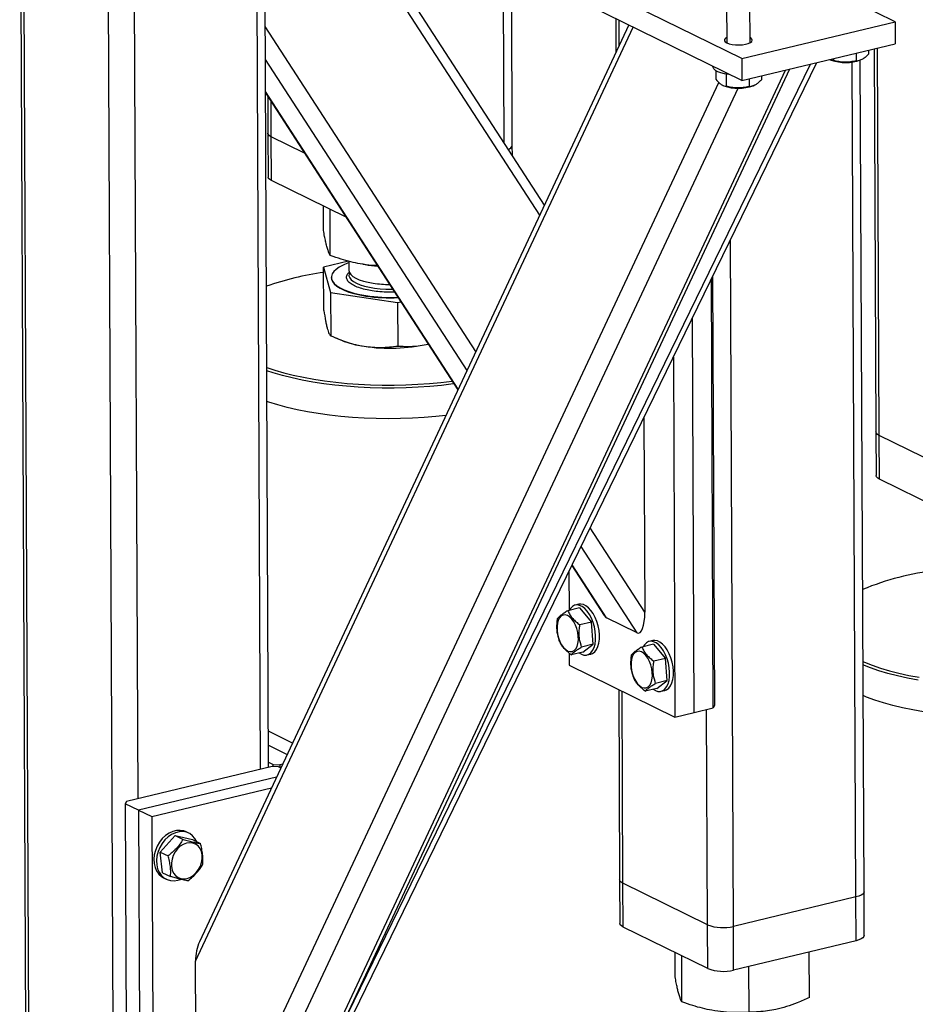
# Model space of a CAD drawing. Header units: millimetres. Extents: x 5 to 589, y 5 to 415.
# Tile 49 of 106: x 398 to 409, y 272 to 284. Entities that reach past the tile are written whole.
import ezdxf

# ---------------------------------------------------------------- set-up
doc = ezdxf.new("R2010")
doc.units = ezdxf.units.MM
doc.layers.add('TRAIT-FORT', color=4, linetype='Continuous', lineweight=25)

msp = doc.modelspace()

# ---------------------------------------------------------------- linework, layer by layer
at = {"layer": 'TRAIT-FORT', "color": 4, "linetype": 'Continuous', "lineweight": 25}
for p, q in [((398.14963, 287.42875), (398.24414, 266.27146)), ((398.28461, 266.22739), (398.18999, 287.40894)), ((399.32342, 265.71752), (399.2288, 286.89907)), ((404.59389, 281.62991), (401.24306, 286.79882)), ((399.60275, 274.34556), (399.54737, 286.74271)), ((401.10757, 274.70631), (401.05363, 286.7809)), ((401.20647, 274.73002), (401.15263, 286.78254)), ((404.53602, 281.50645), (401.15289, 286.7252)), ((407.01834, 283.42966), (403.44741, 285.18233)), ((407.01954, 283.16113), (403.44861, 284.9138)), ((404.1007, 282.39069), (404.09126, 284.50267)), ((404.19981, 282.36645), (404.19021, 284.51675)), ((406.83093, 284.12056), (406.83315, 283.62363)), ((407.11886, 283.62491), (407.11664, 284.12183)), ((408.89936, 283.88059), (408.43483, 284.10859)), ((405.47067, 283.92134), (405.47253, 283.50467)), ((405.51242, 283.58979), (405.51103, 283.90153)), ((400.30927, 272.35105), (405.68305, 283.8171)), ((405.63094, 283.84268), (400.35603, 272.58758)), ((403.75235, 279.83431), (401.16585, 283.82419)), ((407.01834, 283.42966), (408.89936, 283.88059)), ((408.89936, 283.88059), (408.90056, 283.61206)), ((407.01954, 283.16113), (408.90056, 283.61206)), ((408.57468, 283.53394), (408.5749, 283.48602)), ((408.64452, 283.55068), (408.66553, 278.84886)), ((408.70599, 278.80479), (408.68475, 283.56033)), ((403.64342, 279.60188), (401.16765, 283.42095)), ((407.01834, 283.42966), (407.01954, 283.16113)), ((408.10242, 283.41725), (408.1158, 283.41168)), ((408.14406, 283.43071), (408.14416, 283.40766)), ((408.42391, 283.4978), (408.42433, 283.40463)), ((408.51866, 273.20409), (408.47306, 283.41273)), ((408.47436, 283.41328), (408.48554, 283.41806)), ((401.00544, 269.31341), (407.55568, 283.28966)), ((401.09842, 269.41081), (407.609, 283.30244)), ((401.83093, 270.85093), (407.94119, 283.38208)), ((402.08165, 271.50874), (407.8619, 283.36307)), ((406.663, 283.33612), (406.66302, 283.33299)), ((408.41994, 273.13933), (408.37416, 283.38839)), ((406.69737, 283.28449), (406.69786, 283.17643)), ((406.82679, 283.23957), (406.82745, 283.09201)), ((407.1072, 283.18215), (407.10761, 283.08898)), ((407.25797, 283.21829), (407.25818, 283.17037)), ((400.32223, 269.45005), (406.73657, 283.13634)), ((400.46465, 269.18376), (406.97159, 283.06763)), ((406.78571, 283.1016), (406.79908, 283.09603)), ((407.15764, 283.09763), (407.16883, 283.10241)), ((403.53661, 279.37399), (401.16941, 283.02558)), ((401.16949, 283.00835), (403.53196, 279.36406)), ((401.19702, 282.96588), (401.19904, 282.51354)), ((401.23951, 282.46946), (401.23757, 282.90333)), ((401.19904, 282.51354), (401.20144, 281.97647)), ((401.64918, 282.26839), (401.23951, 282.46946)), ((401.24191, 281.9324), (401.23951, 282.46946)), ((404.20039, 282.2369), (404.19981, 282.36645)), ((402.15869, 281.48243), (401.24191, 281.9324)), ((401.88066, 281.32116), (401.87933, 281.61955)), ((401.96465, 281.01295), (401.96212, 281.57891)), ((406.91512, 272.77859), (406.8775, 281.20062)), ((402.18697, 280.94388), (401.88268, 280.86905)), ((402.19182, 280.94254), (402.19232, 280.83094)), ((402.36263, 280.90597), (402.39125, 280.90135)), ((401.88268, 280.86905), (401.96667, 280.56085)), ((401.88506, 280.33619), (401.88268, 280.86905)), ((406.65881, 280.75212), (406.68232, 275.48844)), ((401.97685, 280.74499), (401.97687, 280.73962)), ((406.66776, 275.46123), (406.64426, 280.72228)), ((401.96667, 280.56085), (402.791, 280.43467)), ((401.96667, 280.56085), (401.96905, 280.02798)), ((402.791, 280.43467), (402.83147, 280.44462)), ((402.791, 280.43467), (402.79338, 279.9018)), ((406.43263, 275.40487), (406.41102, 280.24394)), ((402.02974, 280.00163), (402.09989, 279.97242)), ((406.17777, 279.7656), (406.19751, 275.3485)), ((405.81667, 279.02504), (405.82736, 276.63345)), ((408.66553, 278.84886), (408.66793, 278.3118)), ((409.74481, 278.29492), (408.70599, 278.80479)), ((408.70839, 278.26772), (408.70599, 278.80479)), ((409.74721, 277.75786), (408.70839, 278.26772)), ((405.82736, 276.63345), (405.15571, 277.66951)), ((405.73131, 276.38115), (405.04427, 277.44096)), ((404.89386, 277.13251), (404.89599, 276.65666)), ((404.93024, 277.2071), (405.32626, 276.59621)), ((405.35799, 276.56438), (404.935, 277.21687)), ((405.0235, 276.68723), (404.88253, 276.65343)), ((405.0181, 276.73293), (404.97107, 276.72165)), ((405.0235, 276.68723), (405.1707, 276.51261)), ((405.73131, 276.38115), (405.35799, 276.56438)), ((405.1707, 276.51261), (405.02973, 276.47882)), ((405.19155, 276.24141), (405.1707, 276.51261)), ((405.92706, 276.28679), (405.88004, 276.27552)), ((405.19155, 276.24141), (405.05058, 276.20762)), ((405.06518, 276.14483), (405.19155, 276.24141)), ((405.93246, 276.24109), (405.79149, 276.2073)), ((405.93246, 276.24109), (406.07967, 276.06648)), ((404.89833, 276.13212), (404.89899, 275.98584)), ((405.06518, 276.14483), (404.92421, 276.11103)), ((405.11761, 276.1104), (405.16463, 276.12167)), ((406.07967, 276.06648), (405.9387, 276.03269)), ((406.10051, 275.79528), (406.07967, 276.06648)), ((404.89899, 275.98584), (406.19751, 275.3485)), ((405.50745, 275.68719), (405.51789, 273.35117)), ((405.97415, 275.69869), (405.83318, 275.6649)), ((406.10051, 275.79528), (405.95954, 275.76149)), ((405.97415, 275.69869), (406.10051, 275.79528)), ((406.02657, 275.66426), (406.0736, 275.67554)), ((405.55835, 273.3071), (405.54781, 275.66738)), ((406.43263, 275.40487), (406.66776, 275.46123)), ((406.59717, 272.79723), (406.58536, 275.44148)), ((406.68232, 275.48844), (406.66776, 275.46123)), ((406.19751, 275.3485), (406.43263, 275.40487)), ((401.5002, 275.02891), (401.20449, 275.17405)), ((401.20525, 275.0019), (401.43475, 274.88926)), ((401.24865, 274.74013), (399.46167, 274.31174)), ((401.20618, 274.79532), (401.26321, 274.76733)), ((401.32813, 274.73547), (401.24865, 274.74013)), ((401.26321, 274.76733), (401.3427, 274.76267)), ((401.26333, 274.73927), (401.26321, 274.76733)), ((401.35622, 274.72168), (401.32813, 274.73547)), ((401.37957, 274.77151), (401.3427, 274.76267)), ((401.3427, 274.76267), (401.34285, 274.72824)), ((401.30444, 274.61121), (399.60943, 274.20487)), ((399.77174, 274.1252), (401.24183, 274.47762)), ((399.46167, 274.31174), (399.44711, 274.28454)), ((399.44711, 274.28454), (399.4735, 268.37686)), ((399.60943, 274.20487), (399.44711, 274.28454)), ((399.60943, 274.20487), (399.63582, 268.2972)), ((399.60943, 274.20487), (399.77174, 274.1252)), ((399.77174, 274.1252), (399.79813, 268.21753)), ((400.05909, 273.89456), (399.87572, 273.69147)), ((400.05909, 273.89456), (400.1564, 273.8468)), ((400.05909, 273.89456), (400.27213, 273.84294)), ((400.22723, 273.92198), (400.19477, 273.93792)), ((400.27213, 273.84294), (400.36944, 273.79517)), ((399.87572, 273.69147), (399.97303, 273.64371)), ((399.90539, 273.43676), (399.87572, 273.69147)), ((399.90539, 273.43676), (400.0027, 273.389)), ((399.91782, 273.37365), (399.95028, 273.35771)), ((405.51789, 273.35117), (405.52029, 272.81411)), ((406.59717, 272.79723), (405.55835, 273.3071)), ((405.56075, 272.77004), (405.55835, 273.3071)), ((408.41994, 273.13933), (406.91512, 272.77859)), ((408.42234, 272.60227), (408.41994, 273.13933)), ((408.52106, 272.66703), (408.51866, 273.20409)), ((406.59957, 272.26017), (406.59717, 272.79723)), ((406.91752, 272.24153), (406.91512, 272.77859)), ((406.59957, 272.26017), (405.56075, 272.77004)), ((408.42234, 272.60227), (406.91752, 272.24153)), ((406.19951, 272.1588), (406.19817, 272.45718)), ((406.2835, 271.85059), (406.28097, 272.41654)), ((407.84816, 271.90645), (407.84567, 272.46403)), ((400.32223, 269.45005), (400.30927, 272.35105)), ((407.10782, 271.72441), (407.10531, 272.28655))]:
    msp.add_line(p, q, dxfattribs=at)
at = {"layer": 'TRAIT-FORT', "color": 4, "linetype": 'Continuous', "lineweight": 25, "flags": 128}
for points in [[(406.83286, 283.68836), (406.81804, 283.67887), (406.80635, 283.6647), (406.80532, 283.65003), (406.815, 283.63577), (406.83478, 283.62282)], [(406.83478, 283.62282), (406.86344, 283.61199), (406.89915, 283.60397), (406.93969, 283.59926), (406.9825, 283.59815), (407.02489, 283.60072), (407.0642, 283.60681), (407.09796, 283.61602), (407.12405, 283.62778), (407.14083, 283.64136), (407.14724, 283.6559), (407.14288, 283.67048), (407.12803, 283.6842), (407.11857, 283.68964)], [(406.80678, 283.24356), (406.76238, 283.25523), (406.72489, 283.26945), (406.69551, 283.28575), (406.67519, 283.30362), (406.66458, 283.32248), (406.66302, 283.33299)], [(406.87387, 283.23263), (406.85666, 283.2348), (406.80678, 283.24356)], [(401.23951, 282.46946), (401.21779, 282.48276), (401.20413, 282.49729), (401.19907, 282.51247), (401.19904, 282.51354)], [(401.23951, 282.46946), (401.21779, 282.48276), (401.20413, 282.49729), (401.19907, 282.51247), (401.19904, 282.51354)], [(401.24191, 281.9324), (401.22019, 281.9457), (401.20653, 281.96022), (401.20146, 281.97541), (401.20144, 281.97647)], [(402.19191, 280.92297), (402.1762, 280.9174), (402.12063, 280.89453), (402.07329, 280.86962), (402.03484, 280.843), (402.00583, 280.81505), (401.98666, 280.78616), (401.97761, 280.75674), (401.97879, 280.7272), (401.99019, 280.69796), (402.01166, 280.66942), (402.04289, 280.64199), (402.08344, 280.61605), (402.13274, 280.59197), (402.19011, 280.57008), (402.25473, 280.55069), (402.3257, 280.53407), (402.40202, 280.52047)], [(402.19232, 280.83094), (402.19246, 280.82719), (402.1991, 280.80282), (402.21562, 280.77903), (402.2417, 280.75631), (402.27682, 280.73508), (402.32031, 280.71576), (402.37132, 280.69873), (402.42886, 280.68431), (402.4918, 280.6728)], [(402.19954, 280.80191), (402.1943, 280.78744), (402.19344, 280.76293), (402.20257, 280.73866), (402.22152, 280.7151), (402.24991, 280.69271), (402.2872, 280.67192), (402.33266, 280.65314), (402.38539, 280.63673), (402.44439, 280.62302), (402.5085, 280.61226), (402.57646, 280.60468), (402.64697, 280.60041), (402.71864, 280.59954), (402.73091, 280.59974)], [(401.97687, 280.73962), (401.97881, 280.72183), (401.99022, 280.69259), (402.01168, 280.66405), (402.04291, 280.63662), (402.08346, 280.61068), (402.13277, 280.5866), (402.19013, 280.56471), (402.25475, 280.54532), (402.32572, 280.5287), (402.40204, 280.51509)], [(401.18455, 279.63792), (401.28203, 279.60579), (401.39302, 279.57386), (401.51028, 279.54464), (401.63326, 279.51828), (401.76137, 279.4949), (401.894, 279.47462), (402.03052, 279.45752), (402.17027, 279.4437), (402.3126, 279.43322), (402.45682, 279.42612), (402.60224, 279.42244), (402.74817, 279.4222), (402.89392, 279.42541), (403.03879, 279.43203), (403.18209, 279.44205), (403.32315, 279.45542), (403.46128, 279.47207), (403.46189, 279.47215)], [(403.48413, 279.43783), (403.47155, 279.43613), (403.33156, 279.41926), (403.1886, 279.40572), (403.04336, 279.39556), (402.89653, 279.38884), (402.74881, 279.3856), (402.6009, 279.38584), (402.45352, 279.38956), (402.30735, 279.39676), (402.16311, 279.40738), (402.02146, 279.42139), (401.8831, 279.43872), (401.74868, 279.45928), (401.61884, 279.48297), (401.49419, 279.50969), (401.37534, 279.5393), (401.26285, 279.57167), (401.18473, 279.59706)], [(403.38432, 279.04905), (403.26209, 279.03613), (403.1179, 279.02427), (402.97178, 279.01583), (402.82442, 279.01084), (402.67652, 279.00934), (402.52878, 279.01132), (402.38192, 279.01679), (402.23663, 279.0257), (402.0936, 279.03803), (401.95351, 279.0537), (401.81704, 279.07266), (401.68483, 279.0948), (401.55751, 279.12002), (401.43569, 279.1482), (401.31995, 279.1792), (401.21084, 279.21289), (401.18641, 279.22111)], [(408.70599, 278.80479), (408.68428, 278.81809), (408.67062, 278.83261), (408.66555, 278.84779), (408.66553, 278.84886)], [(408.70599, 278.80479), (408.68428, 278.81809), (408.67062, 278.83261), (408.66555, 278.84779), (408.66553, 278.84886)], [(408.70839, 278.26772), (408.68668, 278.28102), (408.67302, 278.29555), (408.66795, 278.31073), (408.66793, 278.3118)], [(405.0224, 276.13457), (405.04759, 276.11971), (405.07942, 276.1094), (405.11011, 276.10894), (405.13869, 276.11835), (405.16424, 276.13733), (405.18594, 276.16527), (405.20309, 276.20126), (405.21513, 276.24416), (405.22168, 276.29258), (405.22254, 276.34497), (405.21766, 276.39965), (405.20722, 276.45485), (405.19154, 276.5088), (405.17113, 276.55977), (405.14664, 276.60612), (405.11887, 276.64636), (405.0887, 276.6792), (405.0571, 276.70358), (405.0251, 276.71872), (404.99371, 276.72412), (404.96395, 276.71963), (404.93678, 276.70538), (404.91306, 276.68182), (404.89717, 276.65694)], [(405.16463, 276.12167), (405.18572, 276.12962), (405.21127, 276.1486), (405.23297, 276.17654), (405.25011, 276.21253), (405.26215, 276.25543), (405.26871, 276.30386), (405.26956, 276.35625), (405.26469, 276.41092), (405.25424, 276.46612), (405.23856, 276.52007), (405.21815, 276.57104), (405.19367, 276.6174), (405.16589, 276.65764), (405.13572, 276.69047), (405.10413, 276.71485), (405.07212, 276.72999), (405.04074, 276.7354), (405.0181, 276.73293)], [(404.7498, 276.41363), (404.75621, 276.36643), (404.76801, 276.31967), (404.7847, 276.2754), (404.80554, 276.23555), (404.82963, 276.20187), (404.8559, 276.17582), (404.88322, 276.15854), (404.91039, 276.15079), (404.93621, 276.15291), (404.95957, 276.16481), (404.97944, 276.18596), (404.99496, 276.21544), (405.00544, 276.25196), (405.01042, 276.29393), (405.0097, 276.33951), (405.00329, 276.38671), (404.99149, 276.43347), (404.9748, 276.47774), (404.95396, 276.51758), (404.92987, 276.55127), (404.9036, 276.57732), (404.87628, 276.5946), (404.84911, 276.60234), (404.82329, 276.60022), (404.79993, 276.58833), (404.78006, 276.56718), (404.76454, 276.5377), (404.75406, 276.50118), (404.74908, 276.45921), (404.7498, 276.41363)], [(406.0736, 275.67554), (406.09468, 275.68349), (406.12023, 275.70247), (406.14193, 275.7304), (406.15908, 275.7664), (406.17112, 275.8093), (406.17767, 275.85772), (406.17852, 275.91011), (406.17365, 275.96479), (406.16321, 276.01999), (406.14753, 276.07394), (406.12712, 276.12491), (406.10263, 276.17126), (406.07486, 276.2115), (406.04469, 276.24434), (406.01309, 276.26872), (405.98109, 276.28385), (405.9497, 276.28926), (405.92706, 276.28679)], [(405.93136, 275.68843), (405.95656, 275.67358), (405.98838, 275.66326), (406.01908, 275.6628), (406.04766, 275.67221), (406.07321, 275.69119), (406.0949, 275.71913), (406.11205, 275.75513), (406.12409, 275.79803), (406.13065, 275.84645), (406.1315, 275.89884), (406.12663, 275.95351), (406.11618, 276.00871), (406.1005, 276.06267), (406.08009, 276.11364), (406.0556, 276.15999), (406.02783, 276.20023), (405.99766, 276.23307), (405.96607, 276.25744), (405.93406, 276.27258), (405.90268, 276.27799), (405.87292, 276.27349), (405.84574, 276.25924), (405.82202, 276.23569), (405.80613, 276.21081)], [(405.65877, 275.96749), (405.66517, 275.9203), (405.67698, 275.87354), (405.69366, 275.82927), (405.71451, 275.78942), (405.73859, 275.75573), (405.76487, 275.72968), (405.79218, 275.71241), (405.81935, 275.70466), (405.84518, 275.70678), (405.86854, 275.71867), (405.88841, 275.73982), (405.90392, 275.7693), (405.9144, 275.80583), (405.91939, 275.84779), (405.91866, 275.89337), (405.91226, 275.94057), (405.90045, 275.98733), (405.88376, 276.0316), (405.86292, 276.07145), (405.83884, 276.10513), (405.81256, 276.13118), (405.78524, 276.14846), (405.75808, 276.15621), (405.73225, 276.15409), (405.70889, 276.1422), (405.68902, 276.12105), (405.67351, 276.09157), (405.66303, 276.05504), (405.65804, 276.01307), (405.65877, 275.96749)], [(408.50604, 276.02999), (408.52441, 276.02209), (408.6194, 275.98462), (408.72181, 275.9495), (408.83115, 275.91691), (408.9469, 275.887), (409.0685, 275.85992), (409.19539, 275.83578)], [(409.18225, 275.80023), (409.05365, 275.82469), (408.9304, 275.85215), (408.81309, 275.88246), (408.70228, 275.91549), (408.59848, 275.95108), (408.50623, 275.98736)], [(410.54801, 275.35716), (410.40151, 275.34958), (410.25395, 275.34546), (410.10603, 275.34483), (409.95844, 275.34769), (409.81191, 275.35401), (409.66712, 275.36379), (409.52476, 275.37696), (409.38552, 275.39346), (409.25005, 275.41322), (409.119, 275.43614), (408.993, 275.46211), (408.87265, 275.49101), (408.75852, 275.5227), (408.65115, 275.55703), (408.55106, 275.59384), (408.50791, 275.61142)], [(400.19477, 273.93792), (400.16479, 273.94958), (400.12112, 273.9572), (400.07537, 273.95513), (400.02901, 273.94345), (399.98352, 273.92251), (399.94038, 273.89301), (399.90095, 273.85587), (399.86652, 273.81231), (399.83819, 273.76372), (399.81687, 273.71165)], [(400.32417, 273.81739), (400.30232, 273.85661), (400.27283, 273.89062), (400.23743, 273.91658), (400.19725, 273.93365), (400.15359, 273.94127), (400.10784, 273.9392), (400.06147, 273.92751), (400.01599, 273.90658), (399.97284, 273.87707), (399.93342, 273.83994), (399.89899, 273.79638), (399.87066, 273.74778), (399.84934, 273.69572)], [(400.01408, 273.51214), (400.02327, 273.47014), (400.04029, 273.43312), (400.06439, 273.4027), (400.09452, 273.38021), (400.12937, 273.36663), (400.16741, 273.36255), (400.20697, 273.36815), (400.24633, 273.38319), (400.28378, 273.40701), (400.31766, 273.43857), (400.34651, 273.47649), (400.36906, 273.51911), (400.38432, 273.56457), (400.39163, 273.61088), (400.39067, 273.65603), (400.38148, 273.69802), (400.36446, 273.73504), (400.34036, 273.76546), (400.31023, 273.78795), (400.27539, 273.80154), (400.23735, 273.80561), (400.19778, 273.80001), (400.15842, 273.78497), (400.12098, 273.76115), (400.08709, 273.72959), (400.05825, 273.69167), (400.0357, 273.64905), (400.02044, 273.60359), (400.01312, 273.55728), (400.01408, 273.51214)], [(399.81687, 273.71165), (399.80325, 273.6578), (399.79776, 273.60387), (399.80058, 273.55162), (399.81161, 273.50271), (399.83051, 273.45872), (399.85667, 273.42107), (399.88925, 273.39096), (399.91782, 273.37365)], [(399.84934, 273.69572), (399.83571, 273.64186), (399.83022, 273.58794), (399.83304, 273.53568), (399.84408, 273.48678), (399.86298, 273.44279), (399.88913, 273.40514), (399.92171, 273.37503), (399.95965, 273.35343), (400.00174, 273.34104), (400.04663, 273.33825), (400.09288, 273.34515), (400.12272, 273.35466)], [(405.55835, 273.3071), (405.53664, 273.3204), (405.52298, 273.33492), (405.51791, 273.35011), (405.51789, 273.35117)], [(405.55835, 273.3071), (405.53664, 273.3204), (405.52298, 273.33492), (405.51791, 273.35011), (405.51789, 273.35117)], [(408.51866, 273.20409), (408.51492, 273.18988), (408.50256, 273.17513), (408.48204, 273.16144), (408.45414, 273.14935), (408.41994, 273.13933)], [(408.51866, 273.20409), (408.51492, 273.18988), (408.50256, 273.17513), (408.48204, 273.16144), (408.45414, 273.14935), (408.41994, 273.13933)], [(405.56075, 272.77004), (405.53903, 272.78334), (405.52538, 272.79786), (405.52031, 272.81304), (405.52029, 272.81411)], [(408.52106, 272.66703), (408.51732, 272.65282), (408.50496, 272.63806), (408.48444, 272.62438), (408.45654, 272.61229), (408.42234, 272.60227)]]:
    msp.add_lwpolyline(points, dxfattribs=at)
at = {"layer": 'TRAIT-FORT', "color": 4, "linetype": 'Continuous', "lineweight": 25}
for centre, radius, start, end in [((408.29285, 283.90997), 0.52881, 250.438421, 290.073456), ((406.97614, 283.59432), 0.52881, 250.438421, 290.073456), ((404.13124, 282.38605), 0.07132, 284.050079, 344.049274), ((402.67279, 282.65753), 1.7786, 260.892167, 265.945474), ((402.39116, 277.14314), 3.69738, 97.900129, 109.120047), ((402.69691, 282.04845), 1.39086, 261.519744, 269.855659), ((402.69852, 282.53403), 2.03527, 261.623293, 272.714087), ((402.69861, 282.52929), 2.03591, 261.624039, 272.805965), ((402.54913, 281.11761), 1.23015, 248.580607, 262.168414), ((402.69875, 281.98339), 2.10846, 261.346197, 282.743131), ((409.81217, 273.73149), 3.44145, 96.739142, 112.375685), ((406.7865, 273.30556), 0.54244, 249.57226, 283.717287), ((406.78889, 272.76849), 0.54244, 249.57226, 283.717287)]:
    msp.add_arc(centre, radius, start, end, dxfattribs=at)
for centre, major_axis, ratio, start_param, end_param in [((405.35664, 276.86448), (-0.01848, 0.30383), 0.3147463, 2.63346687, 2.96450316), ((405.72997, 276.68125), (-0.01848, 0.30383), 0.3147463, 2.96450316, 4.53529948), ((400.45035, 272.38487), (0.01843, 0.30188), 0.46333993, 0.86324316, 1.71129298)]:
    msp.add_ellipse(centre, major_axis=major_axis, ratio=ratio, start_param=start_param, end_param=end_param, dxfattribs=at)
for points, knots in [([(408.10209, 283.418), (408.11181, 283.41439), (408.12603, 283.40911), (408.13981, 283.40801), (408.14416, 283.40766)], [0, 0, 0, 0, 0.683984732, 1, 1, 1, 1]), ([(408.42433, 283.40463), (408.43742, 283.4058), (408.4639, 283.40818), (408.50306, 283.42499), (408.54045, 283.45161), (408.56335, 283.47448), (408.5749, 283.48602)], [0, 0, 0, 0, 0.26460494, 0.53494775, 0.76534313, 1, 1, 1, 1]), ([(408.42433, 283.40463), (408.40004, 283.399), (408.35093, 283.38763), (408.27811, 283.38406), (408.20846, 283.39121), (408.16573, 283.40214), (408.14416, 283.40766)], [0, 0, 0, 0, 0.26460494, 0.53494775, 0.76534312, 1, 1, 1, 1]), ([(406.69786, 283.17643), (406.71438, 283.15754), (406.74171, 283.12628), (406.78126, 283.10177), (406.80782, 283.0938), (406.82309, 283.09241), (406.82745, 283.09201)], [0, 0, 0, 0, 0.38554949, 0.63764185, 0.89654625, 1, 1, 1, 1]), ([(407.10761, 283.08898), (407.12071, 283.09015), (407.14718, 283.09253), (407.18634, 283.10934), (407.22374, 283.13596), (407.24663, 283.15883), (407.25818, 283.17037)], [0, 0, 0, 0, 0.26460494, 0.53494775, 0.76534313, 1, 1, 1, 1]), ([(407.10761, 283.08898), (407.08332, 283.08335), (407.03422, 283.07198), (406.9614, 283.06841), (406.89174, 283.07556), (406.84901, 283.08649), (406.82745, 283.09201)], [0, 0, 0, 0, 0.26460494, 0.53494775, 0.76534312, 1, 1, 1, 1]), ([(401.96465, 281.01295), (401.95909, 281.02301), (401.94856, 281.04205), (401.93301, 281.08457), (401.91916, 281.1332), (401.90628, 281.18808), (401.89375, 281.24874), (401.88516, 281.29624), (401.88066, 281.32116)], [0, 0, 0, 0, 0.20206835, 0.38269984, 0.55531458, 0.69299169, 0.83889419, 1, 1, 1, 1]), ([(402.54425, 280.88768), (402.52098, 280.8887), (402.4502, 280.89181), (402.34066, 280.90831), (402.21454, 280.93493), (402.09212, 280.96868), (402.00852, 280.99771), (401.96465, 281.01295)], [0, 0, 0, 0, 0.12047021, 0.36641184, 0.56257429, 0.77045631, 1, 1, 1, 1]), ([(402.48024, 280.57889), (402.4509, 280.58405), (402.39044, 280.59466), (402.31113, 280.61816), (402.24366, 280.64731), (402.19426, 280.68141), (402.17105, 280.71225), (402.16375, 280.73737), (402.16434, 280.76182), (402.17312, 280.78629), (402.19213, 280.80325), (402.19854, 280.80897)], [0, 0, 0, 0, 0.12310159, 0.25357691, 0.38947661, 0.5282603, 0.66704398, 0.73507174, 0.80311816, 0.93359349, 1, 1, 1, 1]), ([(402.75411, 280.56395), (402.74693, 280.56365), (402.72157, 280.56259), (402.6609, 280.56282), (402.57454, 280.56644), (402.51106, 280.57482), (402.48024, 280.57889)], [0, 0, 0, 0, 0.0771311, 0.27238412, 0.6467712, 1, 1, 1, 1]), ([(401.88506, 280.33619), (401.89196, 280.29324), (401.90236, 280.22849), (401.91657, 280.15845), (401.92375, 280.13027), (401.92735, 280.11613)], [0, 0, 0, 0, 0.49525132, 0.7468182, 1, 1, 1, 1]), ([(401.92735, 280.11613), (401.93437, 280.09363), (401.94857, 280.04813), (401.96217, 280.03475), (401.96905, 280.02798)], [0, 0, 0, 0, 0.49451073, 1, 1, 1, 1]), ([(401.96905, 280.02798), (402.03606, 279.99981), (402.13711, 279.95735), (402.27581, 279.91792), (402.3462, 279.90528), (402.38151, 279.89893)], [0, 0, 0, 0, 0.49525132, 0.7468182, 1, 1, 1, 1]), ([(402.79338, 279.9018), (402.85357, 279.89866), (402.94433, 279.89393), (403.06891, 279.90634), (403.13213, 279.92001), (403.16384, 279.92686)], [0, 0, 0, 0, 0.49525132, 0.7468182, 1, 1, 1, 1]), ([(402.38151, 279.89893), (402.45056, 279.89169), (402.59018, 279.87703), (402.72515, 279.89349), (402.79338, 279.9018)], [0, 0, 0, 0, 0.49451073, 1, 1, 1, 1]), ([(404.88253, 276.65343), (404.8664, 276.64381), (404.83381, 276.62437), (404.79714, 276.59834), (404.77134, 276.57568), (404.76125, 276.56316), (404.75616, 276.55684)], [0, 0, 0, 0, 0.26460494, 0.53494775, 0.76534312, 1, 1, 1, 1]), ([(404.88253, 276.65343), (404.89015, 276.63704), (404.90556, 276.6039), (404.94001, 276.55759), (404.98219, 276.51554), (405.01379, 276.49114), (405.02973, 276.47882)], [0, 0, 0, 0, 0.26460494, 0.53494775, 0.76534313, 1, 1, 1, 1]), ([(404.77701, 276.28564), (404.76721, 276.31844), (404.75101, 276.37267), (404.74575, 276.4557), (404.74967, 276.51336), (404.75472, 276.54718), (404.75616, 276.55684)], [0, 0, 0, 0, 0.38554949, 0.63764185, 0.89654625, 1, 1, 1, 1]), ([(405.05058, 276.20762), (405.04078, 276.24041), (405.02459, 276.29465), (405.01932, 276.37768), (405.02324, 276.43533), (405.02829, 276.46916), (405.02973, 276.47882)], [0, 0, 0, 0, 0.38554949, 0.63764185, 0.89654625, 1, 1, 1, 1]), ([(404.92421, 276.11103), (404.90628, 276.12495), (404.87003, 276.15309), (404.82794, 276.19757), (404.79696, 276.24231), (404.7837, 276.27111), (404.77701, 276.28564)], [0, 0, 0, 0, 0.26460494, 0.53494775, 0.76534313, 1, 1, 1, 1]), ([(404.92421, 276.11103), (404.93002, 276.11818), (404.94177, 276.13263), (404.97081, 276.15683), (405.00781, 276.18217), (405.03624, 276.19909), (405.05058, 276.20762)], [0, 0, 0, 0, 0.26460494, 0.53494775, 0.76534313, 1, 1, 1, 1]), ([(405.79149, 276.2073), (405.77537, 276.19768), (405.74277, 276.17823), (405.70611, 276.15221), (405.6803, 276.12954), (405.67022, 276.11702), (405.66513, 276.11071)], [0, 0, 0, 0, 0.26460494, 0.53494775, 0.76534312, 1, 1, 1, 1]), ([(405.79149, 276.2073), (405.79911, 276.19091), (405.81452, 276.15777), (405.84898, 276.11146), (405.89116, 276.06941), (405.92275, 276.045), (405.9387, 276.03269)], [0, 0, 0, 0, 0.26460494, 0.53494775, 0.76534313, 1, 1, 1, 1]), ([(405.68597, 275.83951), (405.67618, 275.8723), (405.65998, 275.92654), (405.65471, 276.00957), (405.65864, 276.06722), (405.66369, 276.10105), (405.66513, 276.11071)], [0, 0, 0, 0, 0.38554949, 0.63764185, 0.89654625, 1, 1, 1, 1]), ([(405.95954, 275.76149), (405.94975, 275.79428), (405.93355, 275.84851), (405.92828, 275.93155), (405.93221, 275.9892), (405.93726, 276.02303), (405.9387, 276.03269)], [0, 0, 0, 0, 0.38554949, 0.63764185, 0.89654625, 1, 1, 1, 1]), ([(405.83318, 275.6649), (405.81524, 275.67882), (405.77899, 275.70696), (405.73691, 275.75144), (405.70592, 275.79617), (405.69266, 275.82497), (405.68597, 275.83951)], [0, 0, 0, 0, 0.26460494, 0.53494775, 0.76534313, 1, 1, 1, 1]), ([(405.83318, 275.6649), (405.83899, 275.67204), (405.85074, 275.68649), (405.87978, 275.71069), (405.91678, 275.73604), (405.9452, 275.75295), (405.95954, 275.76149)], [0, 0, 0, 0, 0.26460494, 0.53494775, 0.76534313, 1, 1, 1, 1]), ([(400.1564, 273.8468), (400.14405, 273.82742), (400.11907, 273.78826), (400.07403, 273.73416), (400.02459, 273.68559), (399.99033, 273.65775), (399.97303, 273.64371)], [0, 0, 0, 0, 0.26460494, 0.53494775, 0.76534312, 1, 1, 1, 1]), ([(400.1564, 273.8468), (400.17845, 273.84057), (400.22303, 273.82798), (400.28105, 273.81327), (400.33013, 273.80233), (400.35626, 273.79757), (400.36944, 273.79517)], [0, 0, 0, 0, 0.26460494, 0.53494775, 0.76534313, 1, 1, 1, 1]), ([(400.39911, 273.54046), (400.40026, 273.57045), (400.40217, 273.62004), (400.39236, 273.69815), (400.38061, 273.75323), (400.37192, 273.78586), (400.36944, 273.79517)], [0, 0, 0, 0, 0.38554949, 0.63764185, 0.89654625, 1, 1, 1, 1]), ([(400.0027, 273.389), (400.00386, 273.41898), (400.00577, 273.46858), (399.99596, 273.54669), (399.9842, 273.60177), (399.97552, 273.63439), (399.97303, 273.64371)], [0, 0, 0, 0, 0.38554949, 0.63764185, 0.89654625, 1, 1, 1, 1]), ([(400.21574, 273.33737), (400.23521, 273.35325), (400.27458, 273.38536), (400.32489, 273.43686), (400.3666, 273.48923), (400.38821, 273.52328), (400.39911, 273.54046)], [0, 0, 0, 0, 0.26460494, 0.53494775, 0.76534313, 1, 1, 1, 1]), ([(400.21574, 273.33737), (400.20081, 273.34011), (400.17062, 273.34563), (400.11787, 273.35776), (400.06106, 273.37249), (400.02227, 273.38346), (400.0027, 273.389)], [0, 0, 0, 0, 0.26460494, 0.53494775, 0.76534313, 1, 1, 1, 1]), ([(406.2835, 271.85059), (406.27794, 271.86064), (406.26741, 271.87968), (406.25186, 271.9222), (406.23801, 271.97084), (406.22513, 272.02572), (406.2126, 272.08637), (406.20401, 272.13387), (406.19951, 272.1588)], [0, 0, 0, 0, 0.20206835, 0.38269984, 0.55531458, 0.69299169, 0.83889419, 1, 1, 1, 1]), ([(407.10782, 271.72441), (407.05285, 271.72232), (406.94873, 271.71834), (406.79554, 271.72702), (406.65954, 271.74562), (406.53338, 271.77265), (406.41097, 271.80629), (406.32737, 271.83534), (406.2835, 271.85059)], [0, 0, 0, 0, 0.20206835, 0.38269984, 0.55531458, 0.69299169, 0.83889419, 1, 1, 1, 1]), ([(407.84816, 271.90645), (407.79879, 271.88378), (407.70529, 271.84084), (407.56772, 271.79222), (407.44558, 271.75997), (407.33226, 271.73984), (407.22233, 271.72773), (407.14723, 271.72556), (407.10782, 271.72441)], [0, 0, 0, 0, 0.20206835, 0.38269984, 0.55531458, 0.69299169, 0.83889419, 1, 1, 1, 1])]:
    msp.add_open_spline(points, degree=3, knots=knots, dxfattribs=at)

doc.saveas('drawing.dxf')
